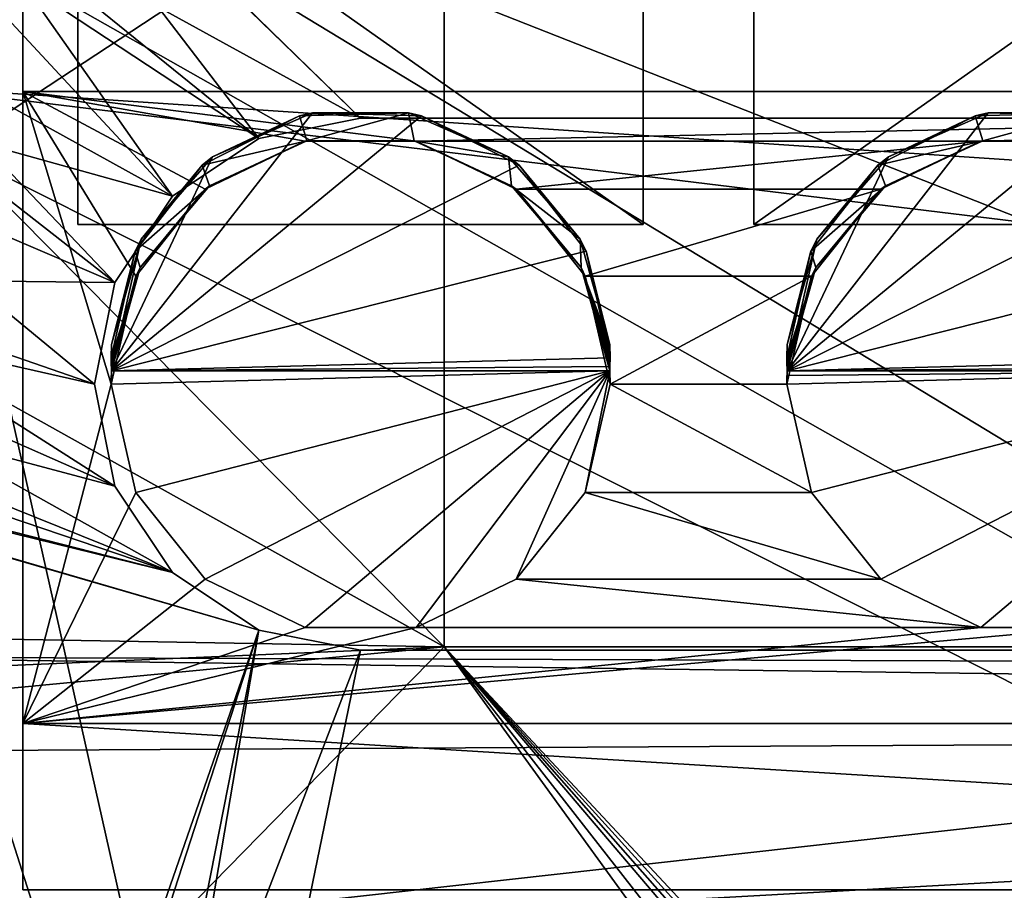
# Model space of a CAD drawing. Extents: x -3 to 104, y -79 to 161.
# Tile 178 of 203: x 11 to 26, y 141 to 154. Entities that reach past the tile are written whole.
import ezdxf

# ---------------------------------------------------------------- set-up
doc = ezdxf.new("R2010")
doc.units = 0
doc.header["$MEASUREMENT"] = 0

msp = doc.modelspace()

# ---------------------------------------------------------------- linework, layer by layer
for points in [[(8.9287, 159.520996, 55), (15.88, 152.75, 55), (46.360001, 152.75, 55)], [(8.9287, 159.520996, 55), (46.360001, 152.75, 55), (91.671097, 159.520996, 55)], [(14.3493, 152.445999, 55), (15.88, 152.75, 55), (8.9287, 159.520996, 55)], [(8.9287, 156.020996, 55), (14.3493, 152.445999, 55), (8.9287, 159.520996, 55)], [(82.135803, 149.813995, 5.5), (9.75, 158.699997, 5.5), (90.849998, 158.699997, 5.5)], [(81.702202, 149.164993, 5.5), (9.75, 158.699997, 5.5), (82.135803, 149.813995, 5.5)], [(81.702202, 149.164993, 5.5), (9.75, 156.399994, 5.5), (9.75, 158.699997, 5.5)], [(9.75, 158.699997, 7.3), (82.135803, 149.813995, 7.3), (90.849998, 158.699997, 7.3)], [(9.75, 156.399994, 7.3), (81.702202, 149.164993, 7.3), (9.75, 158.699997, 7.3)], [(9.75, 158.699997, 7.3), (81.702202, 149.164993, 7.3), (82.135803, 149.813995, 7.3)], [(46.360001, 152.75, 52.5), (9.9201, 158.529999, 52.5), (90.679802, 158.529999, 52.5)], [(15.88, 152.75, 52.5), (9.9201, 158.529999, 52.5), (46.360001, 152.75, 52.5)], [(15.88, 152.75, 52.5), (9.9201, 156.029999, 52.5), (9.9201, 158.529999, 52.5)], [(17.134399, 157.300995, 19.4), (17.134399, 157.149994, 18.9), (17.134399, 144.800995, 19.4)], [(17.134399, 157.300995, 19.4), (17.134399, 144.800995, 19.4), (55.214401, 144.800995, 19.4)], [(17.134399, 157.300995, 19.4), (55.214401, 144.800995, 19.4), (55.214401, 157.300995, 19.4)], [(9.7291, 152.279999, 18.9), (17.134399, 157.149994, 18.9), (10.3, 155.149994, 18.9)], [(17.134399, 144.800995, 18.9), (17.134399, 157.149994, 18.9), (9.7291, 152.279999, 18.9)], [(60.471001, 126.727997, 17.299999), (10.3, 155.149994, 17.299999), (10.3, 157.149994, 17.299999)], [(90.300003, 157.149994, 17.299999), (60.471001, 126.727997, 17.299999), (10.3, 157.149994, 17.299999)], [(10.8, 157.149994, 18.9), (10.8, 141.149994, 18.9), (10.8, 155.649994, 39.099998)], [(51.439999, 141.149994, 18.9), (10.8, 141.149994, 18.9), (10.8, 157.149994, 18.9)], [(51.439999, 157.149994, 18.9), (51.439999, 141.149994, 18.9), (10.8, 157.149994, 18.9)], [(20.129999, 151.149994, 37.200001), (11.63, 157.149994, 37.200001), (20.129999, 157.149994, 37.200001)], [(20.129999, 151.149994, 37.200001), (11.63, 151.149994, 37.200001), (11.63, 157.149994, 37.200001)], [(11.63, 151.149994, 27.200001), (20.129999, 151.149994, 27.200001), (11.63, 157.149994, 27.200001)], [(11.63, 157.149994, 27.200001), (20.129999, 151.149994, 27.200001), (20.129999, 157.149994, 27.200001)], [(11.63, 151.149994, 37.200001), (11.63, 157.149994, 27.200001), (11.63, 157.149994, 37.200001)], [(11.63, 151.149994, 37.200001), (11.63, 151.149994, 27.200001), (11.63, 157.149994, 27.200001)], [(17.134399, 157.149994, 18.9), (17.134399, 144.800995, 18.9), (17.134399, 144.800995, 19.4)], [(20.129999, 151.149994, 27.200001), (20.129999, 151.149994, 37.200001), (20.129999, 157.149994, 27.200001)], [(20.129999, 157.149994, 27.200001), (20.129999, 151.149994, 37.200001), (20.129999, 157.149994, 37.200001)], [(21.790001, 151.149994, 37.200001), (21.790001, 157.149994, 27.200001), (21.790001, 157.149994, 37.200001)], [(21.790001, 151.149994, 37.200001), (21.790001, 151.149994, 27.200001), (21.790001, 157.149994, 27.200001)], [(30.290001, 151.149994, 37.200001), (21.790001, 151.149994, 37.200001), (30.290001, 157.149994, 37.200001)], [(30.290001, 157.149994, 37.200001), (21.790001, 151.149994, 37.200001), (21.790001, 157.149994, 37.200001)], [(21.790001, 151.149994, 27.200001), (30.290001, 157.149994, 27.200001), (21.790001, 157.149994, 27.200001)], [(21.790001, 151.149994, 27.200001), (30.290001, 151.149994, 27.200001), (30.290001, 157.149994, 27.200001)], [(9.0658, 153.227005, 7.3), (81.550003, 148.399994, 7.3), (9.75, 156.399994, 7.3)], [(81.550003, 148.399994, 5.5), (9.75, 156.399994, 5.5), (81.702202, 149.164993, 5.5)], [(81.550003, 148.399994, 5.5), (10.05, 140.399994, 5.5), (9.75, 156.399994, 5.5)], [(9.75, 156.399994, 7.3), (81.550003, 148.399994, 7.3), (81.702202, 149.164993, 7.3)], [(13.0516, 151.578003, 52.5), (9.1237, 152.669006, 52.5), (9.9201, 156.029999, 52.5)], [(14.3493, 152.445999, 52.5), (9.9201, 156.029999, 52.5), (15.88, 152.75, 52.5)], [(14.3493, 152.445999, 52.5), (13.0516, 151.578003, 52.5), (9.9201, 156.029999, 52.5)], [(8.6154, 154.029007, 55), (13.0516, 151.578003, 55), (8.9287, 156.020996, 55)], [(13.0516, 151.578003, 55), (14.3493, 152.445999, 55), (8.9287, 156.020996, 55)], [(10.8, 155.649994, 39.099998), (10.8, 153.149994, 50.799999), (10.8, 155.649994, 50.799999)], [(10.8, 155.649994, 39.099998), (10.8, 141.149994, 50.799999), (10.8, 143.649994, 50.799999)], [(10.8, 155.649994, 39.099998), (10.8, 143.649994, 50.799999), (10.8, 153.149994, 50.799999)], [(10.8, 141.149994, 18.9), (10.8, 141.149994, 50.799999), (10.8, 155.649994, 39.099998)], [(10.8, 153.149994, 50.799999), (51.439999, 153.149994, 50.799999), (10.8, 155.649994, 50.799999)], [(51.439999, 153.149994, 50.799999), (51.439999, 155.649994, 50.799999), (10.8, 155.649994, 50.799999)], [(60.471001, 126.727997, 17.299999), (9.7291, 152.279999, 17.299999), (10.3, 155.149994, 17.299999)], [(7.6919, 152.205994, 55), (12.1845, 150.281006, 55), (8.6154, 154.029007, 55)], [(12.1845, 150.281006, 55), (13.0516, 151.578003, 55), (8.6154, 154.029007, 55)], [(6.8, 144.649994, 7.3), (81.550003, 144.399994, 7.3), (9.0658, 153.227005, 7.3)], [(9.0658, 153.227005, 7.3), (81.550003, 144.399994, 7.3), (81.550003, 148.399994, 7.3)], [(12.5014, 150.376999, 51.299999), (13.5419, 151.682007, 51.299999), (10.8, 153.149994, 51.299999)], [(15.0455, 152.406006, 51.299999), (10.8, 153.149994, 51.299999), (13.5419, 151.682007, 51.299999)], [(12.13, 148.75, 51.299999), (12.5014, 150.376999, 51.299999), (10.8, 153.149994, 51.299999)], [(16.7145, 152.406006, 51.299999), (10.8, 153.149994, 51.299999), (15.0455, 152.406006, 51.299999)], [(10.8, 143.649994, 51.299999), (12.13, 148.75, 51.299999), (10.8, 153.149994, 51.299999)], [(51.439999, 153.149994, 51.299999), (10.8, 153.149994, 51.299999), (16.7145, 152.406006, 51.299999)], [(10.8, 153.149994, 50.799999), (10.8, 143.649994, 50.799999), (10.8, 143.649994, 51.299999)], [(10.8, 153.149994, 50.799999), (10.8, 143.649994, 51.299999), (10.8, 153.149994, 51.299999)], [(10.8, 153.149994, 51.299999), (51.439999, 153.149994, 51.299999), (10.8, 153.149994, 50.799999)], [(51.439999, 153.149994, 51.299999), (51.439999, 153.149994, 50.799999), (10.8, 153.149994, 50.799999)], [(51.439999, 153.149994, 51.299999), (16.7145, 152.406006, 51.299999), (25.2055, 152.406006, 51.299999)], [(51.439999, 153.149994, 51.299999), (25.2055, 152.406006, 51.299999), (26.8745, 152.406006, 51.299999)], [(12.1353, 148.949997, 41.299999), (16.7978, 152.785995, 41.299999), (15.1574, 152.830002, 41.299999)], [(12.1353, 148.949997, 41.299999), (15.1574, 152.830002, 41.299999), (13.6553, 152.169006, 41.299999)], [(12.1353, 148.949997, 41.299999), (18.262501, 152.046005, 41.299999), (16.7978, 152.785995, 41.299999)], [(14.9622, 152.785995, 43.299999), (13.4975, 152.046005, 43.299999), (13.6553, 152.169006, 41.299999)], [(13.4975, 152.046005, 43.299999), (14.9622, 152.785995, 43.299999), (15.0734, 152.412003, 43.299999)], [(15.1574, 152.830002, 41.299999), (14.9622, 152.785995, 43.299999), (13.6553, 152.169006, 41.299999)], [(16.6026, 152.830002, 43.299999), (14.9622, 152.785995, 43.299999), (15.1574, 152.830002, 41.299999)], [(14.9622, 152.785995, 43.299999), (16.6026, 152.830002, 43.299999), (15.0734, 152.412003, 43.299999)], [(15.0734, 152.412003, 43.299999), (16.6026, 152.830002, 43.299999), (16.6866, 152.412003, 43.299999)], [(16.7978, 152.785995, 41.299999), (16.6026, 152.830002, 43.299999), (15.1574, 152.830002, 41.299999)], [(18.1047, 152.169006, 43.299999), (16.6026, 152.830002, 43.299999), (16.7978, 152.785995, 41.299999)], [(16.6026, 152.830002, 43.299999), (18.1047, 152.169006, 43.299999), (16.6866, 152.412003, 43.299999)], [(18.262501, 152.046005, 41.299999), (18.1047, 152.169006, 43.299999), (16.7978, 152.785995, 41.299999)], [(22.2953, 148.949997, 41.299999), (26.9578, 152.785995, 41.299999), (25.3174, 152.830002, 41.299999)], [(22.2953, 148.949997, 41.299999), (25.3174, 152.830002, 41.299999), (23.8153, 152.169006, 41.299999)], [(22.2953, 148.949997, 41.299999), (28.422501, 152.046005, 41.299999), (26.9578, 152.785995, 41.299999)], [(25.1222, 152.785995, 43.299999), (23.657499, 152.046005, 43.299999), (23.8153, 152.169006, 41.299999)], [(23.657499, 152.046005, 43.299999), (25.1222, 152.785995, 43.299999), (25.2334, 152.412003, 43.299999)], [(25.3174, 152.830002, 41.299999), (25.1222, 152.785995, 43.299999), (23.8153, 152.169006, 41.299999)], [(26.7626, 152.830002, 43.299999), (25.1222, 152.785995, 43.299999), (25.3174, 152.830002, 41.299999)], [(25.1222, 152.785995, 43.299999), (26.7626, 152.830002, 43.299999), (25.2334, 152.412003, 43.299999)], [(25.2334, 152.412003, 43.299999), (26.7626, 152.830002, 43.299999), (26.8466, 152.412003, 43.299999)], [(26.9578, 152.785995, 41.299999), (26.7626, 152.830002, 43.299999), (25.3174, 152.830002, 41.299999)], [(12.1845, 150.281006, 52.5), (7.3009, 150.335007, 52.5), (9.1237, 152.669006, 52.5)], [(12.1845, 150.281006, 52.5), (9.1237, 152.669006, 52.5), (13.0516, 151.578003, 52.5)], [(15.88, 152.75, 55), (14.3493, 152.445999, 55), (15.88, 152.75, 52.5)], [(15.88, 152.75, 52.5), (14.3493, 152.445999, 55), (14.3493, 152.445999, 52.5)], [(46.360001, 152.75, 55), (15.88, 152.75, 55), (46.360001, 152.75, 52.5)], [(46.360001, 152.75, 52.5), (15.88, 152.75, 55), (15.88, 152.75, 52.5)], [(14.3493, 152.445999, 52.5), (13.0516, 151.578003, 55), (13.0516, 151.578003, 52.5)], [(14.3493, 152.445999, 55), (13.0516, 151.578003, 55), (14.3493, 152.445999, 52.5)], [(13.4975, 152.046005, 43.299999), (15.0734, 152.412003, 43.299999), (13.6096, 151.735001, 43.299999)], [(15.0455, 152.406006, 51.299999), (13.5419, 151.682007, 51.299999), (13.6096, 151.735001, 43.299999)], [(15.0734, 152.412003, 43.299999), (15.0455, 152.406006, 51.299999), (13.6096, 151.735001, 43.299999)], [(16.7145, 152.406006, 51.299999), (15.0455, 152.406006, 51.299999), (15.0734, 152.412003, 43.299999)], [(16.6866, 152.412003, 43.299999), (16.7145, 152.406006, 51.299999), (15.0734, 152.412003, 43.299999)], [(18.1504, 151.735001, 43.299999), (16.7145, 152.406006, 51.299999), (16.6866, 152.412003, 43.299999)], [(16.6866, 152.412003, 43.299999), (18.1047, 152.169006, 43.299999), (18.1504, 151.735001, 43.299999)], [(25.2055, 152.406006, 51.299999), (16.7145, 152.406006, 51.299999), (18.2181, 151.682007, 51.299999)], [(18.2181, 151.682007, 51.299999), (16.7145, 152.406006, 51.299999), (18.1504, 151.735001, 43.299999)], [(25.2055, 152.406006, 51.299999), (18.2181, 151.682007, 51.299999), (23.7019, 151.682007, 51.299999)], [(23.657499, 152.046005, 43.299999), (25.2334, 152.412003, 43.299999), (23.7696, 151.735001, 43.299999)], [(25.2055, 152.406006, 51.299999), (23.7019, 151.682007, 51.299999), (23.7696, 151.735001, 43.299999)], [(25.2334, 152.412003, 43.299999), (25.2055, 152.406006, 51.299999), (23.7696, 151.735001, 43.299999)], [(26.8745, 152.406006, 51.299999), (25.2055, 152.406006, 51.299999), (25.2334, 152.412003, 43.299999)], [(26.8466, 152.412003, 43.299999), (26.8745, 152.406006, 51.299999), (25.2334, 152.412003, 43.299999)], [(5.3668, 150.223007, 55), (11.88, 148.75, 55), (7.6919, 152.205994, 55)], [(7.6919, 152.205994, 55), (11.88, 148.75, 55), (12.1845, 150.281006, 55)], [(17.134399, 144.800995, 18.9), (9.7291, 152.279999, 18.9), (8.1033, 149.847, 18.9)], [(9.7291, 152.279999, 17.299999), (15.471, 126.727997, 17.299999), (8.1033, 149.847, 17.299999)], [(60.471001, 126.727997, 17.299999), (15.471, 126.727997, 17.299999), (9.7291, 152.279999, 17.299999)], [(12.1353, 148.949997, 41.299999), (13.6553, 152.169006, 41.299999), (12.5793, 150.929993, 41.299999)], [(12.1353, 148.949997, 41.299999), (19.270901, 150.751007, 41.299999), (18.262501, 152.046005, 41.299999)], [(13.4975, 152.046005, 43.299999), (12.4891, 150.751007, 43.299999), (12.5793, 150.929993, 41.299999)], [(12.4891, 150.751007, 43.299999), (13.4975, 152.046005, 43.299999), (13.6096, 151.735001, 43.299999)], [(13.6553, 152.169006, 41.299999), (13.4975, 152.046005, 43.299999), (12.5793, 150.929993, 41.299999)], [(19.1807, 150.929993, 43.299999), (18.1047, 152.169006, 43.299999), (18.262501, 152.046005, 41.299999)], [(18.1504, 151.735001, 43.299999), (18.1047, 152.169006, 43.299999), (19.1807, 150.929993, 43.299999)], [(19.270901, 150.751007, 41.299999), (19.1807, 150.929993, 43.299999), (18.262501, 152.046005, 41.299999)], [(22.2953, 148.949997, 41.299999), (23.8153, 152.169006, 41.299999), (22.7393, 150.929993, 41.299999)], [(22.2953, 148.949997, 41.299999), (29.430901, 150.751007, 41.299999), (28.422501, 152.046005, 41.299999)], [(23.657499, 152.046005, 43.299999), (22.649099, 150.751007, 43.299999), (22.7393, 150.929993, 41.299999)], [(22.649099, 150.751007, 43.299999), (23.657499, 152.046005, 43.299999), (23.7696, 151.735001, 43.299999)], [(23.8153, 152.169006, 41.299999), (23.657499, 152.046005, 43.299999), (22.7393, 150.929993, 41.299999)], [(12.4891, 150.751007, 43.299999), (13.6096, 151.735001, 43.299999), (12.5658, 150.505005, 43.299999)], [(13.5419, 151.682007, 51.299999), (12.5014, 150.376999, 51.299999), (12.5658, 150.505005, 43.299999)], [(13.6096, 151.735001, 43.299999), (13.5419, 151.682007, 51.299999), (12.5658, 150.505005, 43.299999)], [(19.194201, 150.505005, 43.299999), (18.2181, 151.682007, 51.299999), (18.1504, 151.735001, 43.299999)], [(18.1504, 151.735001, 43.299999), (19.1807, 150.929993, 43.299999), (19.194201, 150.505005, 43.299999)], [(23.7019, 151.682007, 51.299999), (18.2181, 151.682007, 51.299999), (19.2586, 150.376999, 51.299999)], [(19.2586, 150.376999, 51.299999), (18.2181, 151.682007, 51.299999), (19.194201, 150.505005, 43.299999)], [(22.6614, 150.376999, 51.299999), (23.7019, 151.682007, 51.299999), (19.2586, 150.376999, 51.299999)], [(22.649099, 150.751007, 43.299999), (23.7696, 151.735001, 43.299999), (22.7258, 150.505005, 43.299999)], [(23.7019, 151.682007, 51.299999), (22.6614, 150.376999, 51.299999), (22.7258, 150.505005, 43.299999)], [(23.7696, 151.735001, 43.299999), (23.7019, 151.682007, 51.299999), (22.7258, 150.505005, 43.299999)], [(13.0516, 151.578003, 52.5), (12.1845, 150.281006, 55), (12.1845, 150.281006, 52.5)], [(13.0516, 151.578003, 55), (12.1845, 150.281006, 55), (13.0516, 151.578003, 52.5)], [(11.63, 151.149994, 27.200001), (11.63, 151.149994, 37.200001), (20.129999, 151.149994, 37.200001)], [(20.129999, 151.149994, 27.200001), (11.63, 151.149994, 27.200001), (20.129999, 151.149994, 37.200001)], [(30.290001, 151.149994, 27.200001), (21.790001, 151.149994, 27.200001), (21.790001, 151.149994, 37.200001)], [(30.290001, 151.149994, 27.200001), (21.790001, 151.149994, 37.200001), (30.290001, 151.149994, 37.200001)], [(12.1353, 148.949997, 41.299999), (12.5793, 150.929993, 41.299999), (12.1353, 149.350006, 41.299999)], [(12.5793, 150.929993, 41.299999), (12.4891, 150.751007, 43.299999), (12.1353, 149.350006, 41.299999)], [(19.624701, 149.350006, 43.299999), (19.1807, 150.929993, 43.299999), (19.270901, 150.751007, 41.299999)], [(19.194201, 150.505005, 43.299999), (19.1807, 150.929993, 43.299999), (19.624701, 149.350006, 43.299999)], [(22.2953, 148.949997, 41.299999), (22.7393, 150.929993, 41.299999), (22.2953, 149.350006, 41.299999)], [(22.7393, 150.929993, 41.299999), (22.649099, 150.751007, 43.299999), (22.2953, 149.350006, 41.299999)], [(12.4891, 150.751007, 43.299999), (12.13, 149.149994, 43.299999), (12.1353, 149.350006, 41.299999)], [(12.13, 149.149994, 43.299999), (12.4891, 150.751007, 43.299999), (12.5658, 150.505005, 43.299999)], [(12.1353, 148.949997, 41.299999), (19.629999, 149.149994, 41.299999), (19.270901, 150.751007, 41.299999)], [(19.629999, 149.149994, 41.299999), (19.624701, 149.350006, 43.299999), (19.270901, 150.751007, 41.299999)], [(22.649099, 150.751007, 43.299999), (22.290001, 149.149994, 43.299999), (22.2953, 149.350006, 41.299999)], [(22.290001, 149.149994, 43.299999), (22.649099, 150.751007, 43.299999), (22.7258, 150.505005, 43.299999)], [(22.2953, 148.949997, 41.299999), (29.790001, 149.149994, 41.299999), (29.430901, 150.751007, 41.299999)], [(12.13, 149.149994, 43.299999), (12.5658, 150.505005, 43.299999), (12.1306, 149.082993, 43.299999)], [(12.1306, 149.082993, 43.299999), (12.5658, 150.505005, 43.299999), (12.1324, 149.016998, 43.299999)], [(12.1324, 149.016998, 43.299999), (12.5658, 150.505005, 43.299999), (12.1353, 148.949997, 43.299999)], [(12.5658, 150.505005, 43.299999), (12.5014, 150.376999, 51.299999), (12.1353, 148.949997, 43.299999)], [(19.624701, 148.949997, 43.299999), (19.2586, 150.376999, 51.299999), (19.194201, 150.505005, 43.299999)], [(19.6294, 149.082993, 43.299999), (19.194201, 150.505005, 43.299999), (19.629999, 149.149994, 43.299999)], [(19.6276, 149.016998, 43.299999), (19.194201, 150.505005, 43.299999), (19.6294, 149.082993, 43.299999)], [(19.624701, 148.949997, 43.299999), (19.194201, 150.505005, 43.299999), (19.6276, 149.016998, 43.299999)], [(19.6276, 149.283005, 43.299999), (19.194201, 150.505005, 43.299999), (19.624701, 149.350006, 43.299999)], [(19.6294, 149.216995, 43.299999), (19.194201, 150.505005, 43.299999), (19.6276, 149.283005, 43.299999)], [(19.629999, 149.149994, 43.299999), (19.194201, 150.505005, 43.299999), (19.6294, 149.216995, 43.299999)], [(22.290001, 149.149994, 43.299999), (22.7258, 150.505005, 43.299999), (22.2906, 149.082993, 43.299999)], [(22.2906, 149.082993, 43.299999), (22.7258, 150.505005, 43.299999), (22.2924, 149.016998, 43.299999)], [(22.2924, 149.016998, 43.299999), (22.7258, 150.505005, 43.299999), (22.2953, 148.949997, 43.299999)], [(22.7258, 150.505005, 43.299999), (22.6614, 150.376999, 51.299999), (22.2953, 148.949997, 43.299999)], [(12.1845, 147.218994, 52.5), (5.2225, 149.070999, 52.5), (7.3009, 150.335007, 52.5)], [(12.1845, 147.218994, 52.5), (7.3009, 150.335007, 52.5), (11.88, 148.75, 52.5)], [(11.88, 148.75, 52.5), (7.3009, 150.335007, 52.5), (12.1845, 150.281006, 52.5)], [(12.1845, 150.281006, 52.5), (11.88, 148.75, 55), (11.88, 148.75, 52.5)], [(12.1845, 150.281006, 55), (11.88, 148.75, 55), (12.1845, 150.281006, 52.5)], [(12.5014, 150.376999, 51.299999), (12.13, 148.75, 51.299999), (12.1353, 148.949997, 43.299999)], [(22.6614, 150.376999, 51.299999), (19.2586, 150.376999, 51.299999), (19.629999, 148.75, 51.299999)], [(19.629999, 148.75, 51.299999), (19.2586, 150.376999, 51.299999), (19.624701, 148.949997, 43.299999)], [(22.290001, 148.75, 51.299999), (22.6614, 150.376999, 51.299999), (19.629999, 148.75, 51.299999)], [(22.6614, 150.376999, 51.299999), (22.290001, 148.75, 51.299999), (22.2953, 148.949997, 43.299999)], [(2.4289, 149.520996, 55), (13.0516, 145.921997, 55), (5.3668, 150.223007, 55)], [(5.3668, 150.223007, 55), (13.0516, 145.921997, 55), (12.1845, 147.218994, 55)], [(5.3668, 150.223007, 55), (12.1845, 147.218994, 55), (11.88, 148.75, 55)], [(5.3599, 145.005997, 18.9), (17.134399, 144.800995, 18.9), (8.1033, 149.847, 18.9)], [(8.1033, 149.847, 17.299999), (15.471, 126.727997, 17.299999), (5.3599, 144.294006, 17.299999)], [(-1.0713, 149.520996, 55), (13.0516, 145.921997, 55), (2.4289, 149.520996, 55)], [(-1.0713, 149.520996, 55), (14.3493, 145.054001, 55), (13.0516, 145.921997, 55)], [(-1.0713, 100.605003, 55), (14.3493, 145.054001, 55), (-1.0713, 149.520996, 55)], [(12.1353, 149.350006, 41.299999), (12.13, 149.149994, 43.299999), (12.1324, 149.283005, 41.299999)], [(12.1324, 149.283005, 41.299999), (12.13, 149.149994, 43.299999), (12.1306, 149.216995, 41.299999)], [(12.1353, 148.949997, 41.299999), (12.1324, 149.283005, 41.299999), (12.1306, 149.216995, 41.299999)], [(12.1353, 148.949997, 41.299999), (12.1353, 149.350006, 41.299999), (12.1324, 149.283005, 41.299999)], [(19.6276, 149.283005, 43.299999), (19.624701, 149.350006, 43.299999), (19.629999, 149.149994, 41.299999)], [(19.6294, 149.216995, 43.299999), (19.6276, 149.283005, 43.299999), (19.629999, 149.149994, 41.299999)], [(22.2953, 149.350006, 41.299999), (22.290001, 149.149994, 43.299999), (22.2924, 149.283005, 41.299999)], [(22.2924, 149.283005, 41.299999), (22.290001, 149.149994, 43.299999), (22.2906, 149.216995, 41.299999)], [(22.2953, 148.949997, 41.299999), (22.2924, 149.283005, 41.299999), (22.2906, 149.216995, 41.299999)], [(22.2953, 148.949997, 41.299999), (22.2953, 149.350006, 41.299999), (22.2924, 149.283005, 41.299999)], [(12.1353, 148.949997, 41.299999), (12.1306, 149.216995, 41.299999), (12.13, 149.149994, 41.299999)], [(12.1306, 149.216995, 41.299999), (12.13, 149.149994, 43.299999), (12.13, 149.149994, 41.299999)], [(12.1353, 148.949997, 41.299999), (12.13, 149.149994, 41.299999), (12.1306, 149.082993, 41.299999)], [(12.13, 149.149994, 41.299999), (12.13, 149.149994, 43.299999), (12.1306, 149.082993, 41.299999)], [(12.13, 149.149994, 43.299999), (12.1306, 149.082993, 43.299999), (12.1306, 149.082993, 41.299999)], [(12.1353, 148.949997, 41.299999), (12.1306, 149.082993, 41.299999), (12.1324, 149.016998, 41.299999)], [(12.1306, 149.082993, 41.299999), (12.1306, 149.082993, 43.299999), (12.1324, 149.016998, 41.299999)], [(12.1306, 149.082993, 43.299999), (12.1324, 149.016998, 43.299999), (12.1324, 149.016998, 41.299999)], [(12.1353, 148.949997, 41.299999), (19.6276, 149.016998, 41.299999), (19.629999, 149.149994, 41.299999)], [(19.6276, 149.016998, 41.299999), (19.6294, 149.082993, 41.299999), (19.629999, 149.149994, 41.299999)], [(19.6276, 149.016998, 41.299999), (19.6294, 149.082993, 43.299999), (19.6294, 149.082993, 41.299999)], [(19.6276, 149.016998, 43.299999), (19.6294, 149.082993, 43.299999), (19.6276, 149.016998, 41.299999)], [(19.629999, 149.149994, 43.299999), (19.6294, 149.216995, 43.299999), (19.629999, 149.149994, 41.299999)], [(19.6294, 149.082993, 41.299999), (19.629999, 149.149994, 43.299999), (19.629999, 149.149994, 41.299999)], [(19.6294, 149.082993, 43.299999), (19.629999, 149.149994, 43.299999), (19.6294, 149.082993, 41.299999)], [(22.2953, 148.949997, 41.299999), (22.2906, 149.216995, 41.299999), (22.290001, 149.149994, 41.299999)], [(22.2906, 149.216995, 41.299999), (22.290001, 149.149994, 43.299999), (22.290001, 149.149994, 41.299999)], [(22.2953, 148.949997, 41.299999), (22.290001, 149.149994, 41.299999), (22.2906, 149.082993, 41.299999)], [(22.290001, 149.149994, 41.299999), (22.290001, 149.149994, 43.299999), (22.2906, 149.082993, 41.299999)], [(22.290001, 149.149994, 43.299999), (22.2906, 149.082993, 43.299999), (22.2906, 149.082993, 41.299999)], [(22.2953, 148.949997, 41.299999), (22.2906, 149.082993, 41.299999), (22.2924, 149.016998, 41.299999)], [(22.2906, 149.082993, 41.299999), (22.2906, 149.082993, 43.299999), (22.2924, 149.016998, 41.299999)], [(22.2906, 149.082993, 43.299999), (22.2924, 149.016998, 43.299999), (22.2924, 149.016998, 41.299999)], [(22.2953, 148.949997, 41.299999), (29.7876, 149.016998, 41.299999), (29.790001, 149.149994, 41.299999)], [(13.0516, 145.921997, 52.5), (2.4203, 148.529999, 52.5), (5.2225, 149.070999, 52.5)], [(13.0516, 145.921997, 52.5), (5.2225, 149.070999, 52.5), (12.1845, 147.218994, 52.5)], [(12.1306, 148.817001, 41.299999), (12.1353, 148.949997, 43.299999), (12.13, 148.75, 41.299999)], [(12.1353, 148.949997, 43.299999), (12.13, 148.75, 51.299999), (12.13, 148.75, 41.299999)], [(12.13, 148.75, 41.299999), (19.624701, 148.949997, 41.299999), (12.1353, 148.949997, 41.299999)], [(12.13, 148.75, 41.299999), (12.1353, 148.949997, 41.299999), (12.1306, 148.817001, 41.299999)], [(12.5014, 147.123001, 41.299999), (19.624701, 148.949997, 41.299999), (12.13, 148.75, 41.299999)], [(12.1324, 148.882996, 41.299999), (12.1353, 148.949997, 43.299999), (12.1306, 148.817001, 41.299999)], [(12.1306, 148.817001, 41.299999), (12.1353, 148.949997, 41.299999), (12.1324, 148.882996, 41.299999)], [(12.1324, 149.016998, 41.299999), (12.1324, 149.016998, 43.299999), (12.1353, 148.949997, 41.299999)], [(12.1324, 149.016998, 43.299999), (12.1353, 148.949997, 43.299999), (12.1353, 148.949997, 41.299999)], [(12.1353, 148.949997, 41.299999), (12.1353, 148.949997, 43.299999), (12.1324, 148.882996, 41.299999)], [(12.1353, 148.949997, 41.299999), (19.624701, 148.949997, 41.299999), (19.6276, 149.016998, 41.299999)], [(13.5419, 145.817993, 41.299999), (19.624701, 148.949997, 41.299999), (12.5014, 147.123001, 41.299999)], [(13.5419, 145.817993, 41.299999), (15.0455, 145.093994, 41.299999), (19.624701, 148.949997, 41.299999)], [(15.0455, 145.093994, 41.299999), (16.7145, 145.093994, 41.299999), (19.624701, 148.949997, 41.299999)], [(16.7145, 145.093994, 41.299999), (18.2181, 145.817993, 41.299999), (19.624701, 148.949997, 41.299999)], [(18.2181, 145.817993, 41.299999), (19.2586, 147.123001, 41.299999), (19.624701, 148.949997, 41.299999)], [(19.2586, 147.123001, 41.299999), (19.629999, 148.75, 41.299999), (19.624701, 148.949997, 41.299999)], [(19.624701, 148.949997, 43.299999), (19.6276, 149.016998, 43.299999), (19.624701, 148.949997, 41.299999)], [(19.624701, 148.949997, 41.299999), (19.6276, 149.016998, 43.299999), (19.6276, 149.016998, 41.299999)], [(19.629999, 148.75, 41.299999), (19.624701, 148.949997, 43.299999), (19.6294, 148.817001, 41.299999)], [(19.6294, 148.817001, 41.299999), (19.624701, 148.949997, 43.299999), (19.6276, 148.882996, 41.299999)], [(19.6276, 148.882996, 41.299999), (19.624701, 148.949997, 43.299999), (19.624701, 148.949997, 41.299999)], [(19.629999, 148.75, 41.299999), (19.629999, 148.75, 51.299999), (19.624701, 148.949997, 43.299999)], [(19.6294, 148.817001, 41.299999), (19.6276, 148.882996, 41.299999), (19.624701, 148.949997, 41.299999)], [(19.629999, 148.75, 41.299999), (19.6294, 148.817001, 41.299999), (19.624701, 148.949997, 41.299999)], [(22.2906, 148.817001, 41.299999), (22.2953, 148.949997, 43.299999), (22.290001, 148.75, 41.299999)], [(22.2953, 148.949997, 43.299999), (22.290001, 148.75, 51.299999), (22.290001, 148.75, 41.299999)], [(22.290001, 148.75, 41.299999), (29.7847, 148.949997, 41.299999), (22.2924, 148.882996, 41.299999)], [(22.6614, 147.123001, 41.299999), (29.7847, 148.949997, 41.299999), (22.290001, 148.75, 41.299999)], [(22.2924, 148.882996, 41.299999), (22.2953, 148.949997, 43.299999), (22.2906, 148.817001, 41.299999)], [(22.2924, 149.016998, 41.299999), (22.2924, 149.016998, 43.299999), (22.2953, 148.949997, 41.299999)], [(22.2924, 149.016998, 43.299999), (22.2953, 148.949997, 43.299999), (22.2953, 148.949997, 41.299999)], [(22.2953, 148.949997, 41.299999), (22.2953, 148.949997, 43.299999), (22.2924, 148.882996, 41.299999)], [(22.2924, 148.882996, 41.299999), (29.7847, 148.949997, 41.299999), (22.2953, 148.949997, 41.299999)], [(22.2953, 148.949997, 41.299999), (29.7847, 148.949997, 41.299999), (29.7876, 149.016998, 41.299999)], [(23.7019, 145.817993, 41.299999), (29.7847, 148.949997, 41.299999), (22.6614, 147.123001, 41.299999)], [(23.7019, 145.817993, 41.299999), (25.2055, 145.093994, 41.299999), (29.7847, 148.949997, 41.299999)], [(25.2055, 145.093994, 41.299999), (26.8745, 145.093994, 41.299999), (29.7847, 148.949997, 41.299999)], [(22.290001, 148.75, 41.299999), (22.2924, 148.882996, 41.299999), (22.2906, 148.817001, 41.299999)], [(10.8, 143.649994, 51.299999), (12.5014, 147.123001, 51.299999), (12.13, 148.75, 51.299999)], [(11.88, 148.75, 52.5), (11.88, 148.75, 55), (12.1845, 147.218994, 52.5)], [(11.88, 148.75, 55), (12.1845, 147.218994, 55), (12.1845, 147.218994, 52.5)], [(12.13, 148.75, 51.299999), (12.5014, 147.123001, 51.299999), (12.13, 148.75, 41.299999)], [(12.13, 148.75, 41.299999), (12.5014, 147.123001, 51.299999), (12.5014, 147.123001, 41.299999)], [(22.6614, 147.123001, 51.299999), (19.629999, 148.75, 51.299999), (19.2586, 147.123001, 51.299999)], [(19.2586, 147.123001, 41.299999), (19.629999, 148.75, 51.299999), (19.629999, 148.75, 41.299999)], [(19.2586, 147.123001, 51.299999), (19.629999, 148.75, 51.299999), (19.2586, 147.123001, 41.299999)], [(22.6614, 147.123001, 51.299999), (22.290001, 148.75, 51.299999), (19.629999, 148.75, 51.299999)], [(22.290001, 148.75, 51.299999), (22.6614, 147.123001, 51.299999), (22.290001, 148.75, 41.299999)], [(22.290001, 148.75, 41.299999), (22.6614, 147.123001, 51.299999), (22.6614, 147.123001, 41.299999)], [(14.3493, 145.054001, 52.5), (-0.0799, 100.584, 52.5), (2.4203, 148.529999, 52.5)], [(14.3493, 145.054001, 52.5), (2.4203, 148.529999, 52.5), (13.0516, 145.921997, 52.5)], [(81.550003, 144.399994, 5.5), (10.05, 140.399994, 5.5), (81.550003, 148.399994, 5.5)], [(12.1845, 147.218994, 52.5), (12.1845, 147.218994, 55), (13.0516, 145.921997, 52.5)], [(12.1845, 147.218994, 55), (13.0516, 145.921997, 55), (13.0516, 145.921997, 52.5)], [(13.5419, 145.817993, 51.299999), (12.5014, 147.123001, 51.299999), (10.8, 143.649994, 51.299999)], [(12.5014, 147.123001, 41.299999), (13.5419, 145.817993, 51.299999), (13.5419, 145.817993, 41.299999)], [(12.5014, 147.123001, 51.299999), (13.5419, 145.817993, 51.299999), (12.5014, 147.123001, 41.299999)], [(23.7019, 145.817993, 51.299999), (19.2586, 147.123001, 51.299999), (18.2181, 145.817993, 51.299999)], [(18.2181, 145.817993, 41.299999), (19.2586, 147.123001, 51.299999), (19.2586, 147.123001, 41.299999)], [(18.2181, 145.817993, 51.299999), (19.2586, 147.123001, 51.299999), (18.2181, 145.817993, 41.299999)], [(23.7019, 145.817993, 51.299999), (22.6614, 147.123001, 51.299999), (19.2586, 147.123001, 51.299999)], [(22.6614, 147.123001, 41.299999), (22.6614, 147.123001, 51.299999), (23.7019, 145.817993, 41.299999)], [(22.6614, 147.123001, 51.299999), (23.7019, 145.817993, 51.299999), (23.7019, 145.817993, 41.299999)], [(15.0455, 145.093994, 51.299999), (13.5419, 145.817993, 51.299999), (10.8, 143.649994, 51.299999)], [(13.0516, 145.921997, 52.5), (13.0516, 145.921997, 55), (14.3493, 145.054001, 52.5)], [(13.0516, 145.921997, 55), (14.3493, 145.054001, 55), (14.3493, 145.054001, 52.5)], [(13.5419, 145.817993, 41.299999), (15.0455, 145.093994, 51.299999), (15.0455, 145.093994, 41.299999)], [(13.5419, 145.817993, 51.299999), (15.0455, 145.093994, 51.299999), (13.5419, 145.817993, 41.299999)], [(25.2055, 145.093994, 51.299999), (18.2181, 145.817993, 51.299999), (16.7145, 145.093994, 51.299999)], [(16.7145, 145.093994, 41.299999), (18.2181, 145.817993, 51.299999), (18.2181, 145.817993, 41.299999)], [(16.7145, 145.093994, 51.299999), (18.2181, 145.817993, 51.299999), (16.7145, 145.093994, 41.299999)], [(25.2055, 145.093994, 51.299999), (23.7019, 145.817993, 51.299999), (18.2181, 145.817993, 51.299999)], [(23.7019, 145.817993, 41.299999), (23.7019, 145.817993, 51.299999), (25.2055, 145.093994, 41.299999)], [(23.7019, 145.817993, 51.299999), (25.2055, 145.093994, 51.299999), (25.2055, 145.093994, 41.299999)], [(16.7145, 145.093994, 51.299999), (15.0455, 145.093994, 51.299999), (10.8, 143.649994, 51.299999)], [(10.8, 143.649994, 51.299999), (51.439999, 143.649994, 51.299999), (26.8745, 145.093994, 51.299999)], [(10.8, 143.649994, 51.299999), (26.8745, 145.093994, 51.299999), (25.2055, 145.093994, 51.299999)], [(10.8, 143.649994, 51.299999), (25.2055, 145.093994, 51.299999), (16.7145, 145.093994, 51.299999)], [(15.0455, 145.093994, 41.299999), (16.7145, 145.093994, 51.299999), (16.7145, 145.093994, 41.299999)], [(15.0455, 145.093994, 51.299999), (16.7145, 145.093994, 51.299999), (15.0455, 145.093994, 41.299999)], [(25.2055, 145.093994, 41.299999), (25.2055, 145.093994, 51.299999), (26.8745, 145.093994, 41.299999)], [(25.2055, 145.093994, 51.299999), (26.8745, 145.093994, 51.299999), (26.8745, 145.093994, 41.299999)], [(-1.0713, 100.605003, 55), (15.88, 144.75, 55), (14.3493, 145.054001, 55)], [(5.5864, 100.584, 52.5), (-0.0799, 100.584, 52.5), (14.3493, 145.054001, 52.5)], [(5.3599, 144.294006, 18.9), (17.134399, 144.800995, 18.9), (5.3599, 145.005997, 18.9)], [(6.7864, 100.584, 52.5), (5.5864, 100.584, 52.5), (14.3493, 145.054001, 52.5)], [(15.88, 144.75, 52.5), (6.7864, 100.584, 52.5), (14.3493, 145.054001, 52.5)], [(14.3493, 145.054001, 52.5), (14.3493, 145.054001, 55), (15.88, 144.75, 52.5)], [(14.3493, 145.054001, 55), (15.88, 144.75, 55), (15.88, 144.75, 52.5)], [(2.3, 129.649994, 18.9), (17.134399, 144.800995, 18.9), (5.0509, 143.651993, 18.9)], [(35.036598, 120.101997, 18.9), (17.134399, 144.800995, 18.9), (2.3, 129.649994, 18.9)], [(5.0509, 143.651993, 18.9), (17.134399, 144.800995, 18.9), (5.3599, 144.294006, 18.9)], [(36.945, 122.296997, 18.9), (17.134399, 144.800995, 18.9), (36.471001, 122.075996, 18.9)], [(37.4501, 122.431999, 18.9), (17.134399, 144.800995, 18.9), (36.945, 122.296997, 18.9)], [(37.971001, 122.477997, 18.9), (17.134399, 144.800995, 18.9), (37.4501, 122.431999, 18.9)], [(35.543999, 121.240997, 18.9), (17.134399, 144.800995, 18.9), (35.036598, 120.101997, 18.9)], [(36.471001, 122.075996, 18.9), (17.134399, 144.800995, 18.9), (35.543999, 121.240997, 18.9)], [(37.971001, 122.477997, 18.9), (55.214401, 144.800995, 18.9), (17.134399, 144.800995, 18.9)], [(55.214401, 144.800995, 18.9), (55.214401, 144.800995, 19.4), (17.134399, 144.800995, 19.4)], [(55.214401, 144.800995, 18.9), (17.134399, 144.800995, 19.4), (17.134399, 144.800995, 18.9)], [(-1.0713, 100.605003, 55), (82.362297, 100.605003, 55), (46.360001, 144.75, 55)], [(-1.0713, 100.605003, 55), (46.360001, 144.75, 55), (15.88, 144.75, 55)], [(6.4389, 143.223007, 7.3), (81.702202, 143.634995, 7.3), (6.8, 144.649994, 7.3)], [(72.386398, 100.584, 52.5), (6.7864, 100.584, 52.5), (46.360001, 144.75, 52.5)], [(46.360001, 144.75, 52.5), (6.7864, 100.584, 52.5), (15.88, 144.75, 52.5)], [(6.8, 144.649994, 7.3), (81.702202, 143.634995, 7.3), (81.550003, 144.399994, 7.3)], [(15.88, 144.75, 55), (46.360001, 144.75, 55), (15.88, 144.75, 52.5)], [(15.88, 144.75, 52.5), (46.360001, 144.75, 55), (46.360001, 144.75, 52.5)], [(81.550003, 144.399994, 5.5), (10.05, 135.399994, 5.5), (10.05, 140.399994, 5.5)], [(81.702202, 143.634995, 5.5), (10.05, 135.399994, 5.5), (81.550003, 144.399994, 5.5)], [(5.3599, 144.294006, 17.299999), (15.471, 126.727997, 17.299999), (5.0509, 143.651993, 17.299999)], [(1.9389, 130.399994, 7.3), (81.702202, 143.634995, 7.3), (6.4389, 143.223007, 7.3)], [(1.9389, 130.399994, 7.3), (82.135803, 142.985992, 7.3), (81.702202, 143.634995, 7.3)], [(5.0509, 143.651993, 17.299999), (15.471, 126.727997, 17.299999), (4.4942, 143.207993, 17.299999)], [(82.135803, 142.985992, 5.5), (10.05, 135.399994, 5.5), (81.702202, 143.634995, 5.5)], [(10.8, 141.149994, 50.799999), (51.439999, 141.149994, 50.799999), (10.8, 143.649994, 50.799999)], [(51.439999, 141.149994, 50.799999), (51.439999, 143.649994, 50.799999), (10.8, 143.649994, 50.799999)], [(51.439999, 143.649994, 50.799999), (51.439999, 143.649994, 51.299999), (10.8, 143.649994, 50.799999)], [(10.8, 143.649994, 50.799999), (51.439999, 143.649994, 51.299999), (10.8, 143.649994, 51.299999)], [(4.4942, 143.207993, 17.299999), (15.471, 126.727997, 17.299999), (2.3, 129.649994, 17.299999)], [(1.9389, 130.399994, 7.3), (82.784599, 142.552002, 7.3), (82.135803, 142.985992, 7.3)], [(82.135803, 142.985992, 5.5), (7.853, 131.899994, 5.5), (10.05, 135.399994, 5.5)], [(92.747002, 131.899994, 5.5), (7.853, 131.899994, 5.5), (82.135803, 142.985992, 5.5)], [(1.9389, 130.399994, 7.3), (98.661102, 130.399994, 7.3), (82.784599, 142.552002, 7.3)], [(51.439999, 141.149994, 18.9), (51.439999, 141.149994, 50.799999), (10.8, 141.149994, 50.799999)], [(51.439999, 141.149994, 18.9), (10.8, 141.149994, 50.799999), (10.8, 141.149994, 18.9)]]:
    msp.add_3dface(points)

doc.saveas('drawing.dxf')
